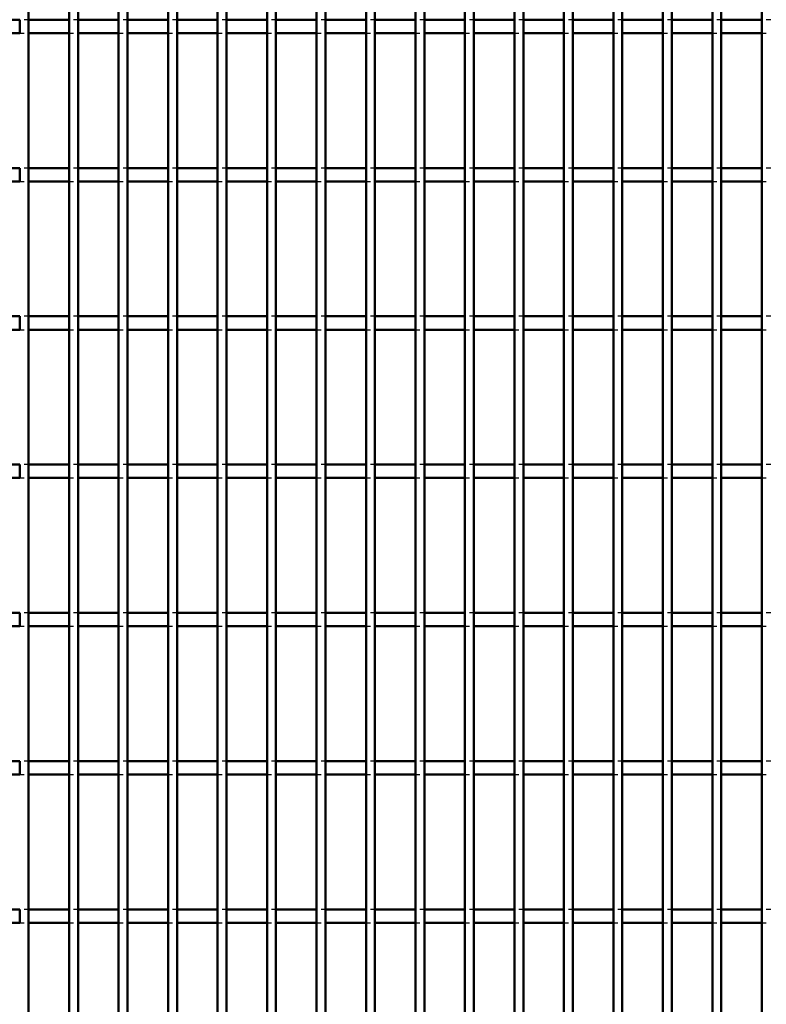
# Model space of a CAD drawing. Header units: millimetres. Extents: x -846 to 505, y -500 to 878.
# Tile 23 of 29: x 166 to 333, y -53 to 168. Entities that reach past the tile are written whole.
import ezdxf

# ---------------------------------------------------------------- set-up
doc = ezdxf.new("R2010")
doc.units = ezdxf.units.MM
doc.linetypes.add('Dashed', pattern=[2, 1, -1])
doc.layers.add('AM_0', color=7, linetype='Continuous', lineweight=50)
doc.layers.add('AM_9', color=6, linetype='Dashed', lineweight=25)

# ---------------------------------------------------------------- blocks, each defined once
blk = doc.blocks.new('62_nym8mi3mmo1drj6tdvbi8w33m________0_in_LPPX423303311311100010003500_4')
at = {"layer": 'AM_0'}
blk.add_line((167.65, -497), (167.65, 497), dxfattribs=at)
blk = doc.blocks.new('63_yviogugs6ndbd2lwxb0xgno6w________0_in_LPPX423303311311100010003500_4')
at = {"layer": 'AM_0'}
for p, q in [((176.76, -497), (176.76, 497)), ((178.76, -497), (178.76, 497))]:
    blk.add_line(p, q, dxfattribs=at)
blk = doc.blocks.new('64_fd6xqki3nk6rlnnv5jvbznzdd________0_in_LPPX423303311311100010003500_4')
at = {"layer": 'AM_0'}
for p, q in [((187.87, -497), (187.87, 497)), ((189.87, -497), (189.87, 497))]:
    blk.add_line(p, q, dxfattribs=at)
blk = doc.blocks.new('65_2kjh9ix0irukohw3h9cy1xulj________0_in_LPPX423303311311100010003500_4')
at = {"layer": 'AM_0'}
for p, q in [((198.98, -497), (198.98, 497)), ((200.98, -497), (200.98, 497))]:
    blk.add_line(p, q, dxfattribs=at)
blk = doc.blocks.new('66_g9qc1ktprsdj8lcznkxezbtkj________0_in_LPPX423303311311100010003500_4')
at = {"layer": 'AM_0'}
for p, q in [((210.09, -497), (210.09, 497)), ((212.09, -497), (212.09, 497))]:
    blk.add_line(p, q, dxfattribs=at)
blk = doc.blocks.new('67_7om8xd05dwvo53f9iadtsatep________0_in_LPPX423303311311100010003500_4')
at = {"layer": 'AM_0'}
for p, q in [((221.2, -497), (221.2, 497)), ((223.2, -497), (223.2, 497))]:
    blk.add_line(p, q, dxfattribs=at)
blk = doc.blocks.new('68_ce6cvhm0jt9vmh41wudwmiqkm________0_in_LPPX423303311311100010003500_4')
at = {"layer": 'AM_0'}
for p, q in [((232.31, -497), (232.31, 497)), ((234.31, -497), (234.31, 497))]:
    blk.add_line(p, q, dxfattribs=at)
blk = doc.blocks.new('69_mbv9danzs2368acojjoqsi9vr________0_in_LPPX423303311311100010003500_4')
at = {"layer": 'AM_0'}
for p, q in [((243.42, -497), (243.42, 497)), ((245.42, -497), (245.42, 497))]:
    blk.add_line(p, q, dxfattribs=at)
blk = doc.blocks.new('70_1vgpkhqnzrhmus9kvci1unulw________0_in_LPPX423303311311100010003500_4')
at = {"layer": 'AM_0'}
for p, q in [((254.53, -497), (254.53, 497)), ((256.53, -497), (256.53, 497))]:
    blk.add_line(p, q, dxfattribs=at)
blk = doc.blocks.new('71_qjj1je1nj7lxtlvo91mybywmf________0_in_LPPX423303311311100010003500_4')
at = {"layer": 'AM_0'}
for p, q in [((265.64, -497), (265.64, 497)), ((267.64, -497), (267.64, 497))]:
    blk.add_line(p, q, dxfattribs=at)
blk = doc.blocks.new('72_pe5efajxrdvuzspjl0ik6gbwc________0_in_LPPX423303311311100010003500_4')
at = {"layer": 'AM_0'}
for p, q in [((276.75, -497), (276.75, 497)), ((278.75, -497), (278.75, 497))]:
    blk.add_line(p, q, dxfattribs=at)
blk = doc.blocks.new('73_fgge2jr8u7uhfbrfm0prgww6r________0_in_LPPX423303311311100010003500_4')
at = {"layer": 'AM_0'}
for p, q in [((287.86, -497), (287.86, 497)), ((289.86, -497), (289.86, 497))]:
    blk.add_line(p, q, dxfattribs=at)
blk = doc.blocks.new('74_xymeirt2rwf05h1r7t3v9t5vn________0_in_LPPX423303311311100010003500_4')
at = {"layer": 'AM_0'}
for p, q in [((298.97, -497), (298.97, 497)), ((300.97, -497), (300.97, 497))]:
    blk.add_line(p, q, dxfattribs=at)
blk = doc.blocks.new('75_3nc3fe9008f29zb2yl61xctuq________0_in_LPPX423303311311100010003500_4')
at = {"layer": 'AM_0'}
for p, q in [((310.08, -497), (310.08, 497)), ((312.08, -497), (312.08, 497))]:
    blk.add_line(p, q, dxfattribs=at)
blk = doc.blocks.new('76_qebaiaardfvmxc2iouekaw8ju________0_in_LPPX423303311311100010003500_4')
at = {"layer": 'AM_0'}
for p, q in [((321.19, -497), (321.19, 497)), ((323.19, -497), (323.19, 497))]:
    blk.add_line(p, q, dxfattribs=at)
blk = doc.blocks.new('77_7lk0s4hzicbfs5tjcxpbomjus________0_in_LPPX423303311311100010003500_4')
at = {"layer": 'AM_0'}
blk.add_line((332.3, -497), (332.3, 497), dxfattribs=at)
blk = doc.blocks.new('106_ry0zfi9gbznv5c72yw7w0u8og________0_in_LPPX423303311311100010003500_4')
at = {"layer": 'AM_0'}
for p, q in [((165.65, -31.83), (156.54, -31.83)), ((165.65, -31.83), (165.65, -34.83)), ((176.76, -31.83), (167.65, -31.83)), ((167.65, -34.83), (167.65, -31.83)), ((176.76, -31.83), (176.76, -34.83)), ((187.87, -31.83), (178.76, -31.83)), ((178.76, -34.83), (178.76, -31.83)), ((187.87, -31.83), (187.87, -34.83)), ((198.98, -31.83), (189.87, -31.83)), ((189.87, -34.83), (189.87, -31.83)), ((198.98, -31.83), (198.98, -34.83)), ((210.09, -31.83), (200.98, -31.83)), ((200.98, -34.83), (200.98, -31.83)), ((210.09, -31.83), (210.09, -34.83)), ((212.09, -34.83), (212.09, -31.83)), ((221.2, -31.83), (212.09, -31.83)), ((221.2, -31.83), (221.2, -34.83)), ((223.2, -34.83), (223.2, -31.83)), ((232.31, -31.83), (223.2, -31.83)), ((232.31, -31.83), (232.31, -34.83)), ((243.42, -31.83), (234.31, -31.83)), ((234.31, -34.83), (234.31, -31.83)), ((243.42, -31.83), (243.42, -34.83)), ((245.42, -34.83), (245.42, -31.83)), ((254.53, -31.83), (245.42, -31.83)), ((254.53, -31.83), (254.53, -34.83)), ((265.64, -31.83), (256.53, -31.83)), ((256.53, -34.83), (256.53, -31.83)), ((265.64, -31.83), (265.64, -34.83)), ((267.64, -34.83), (267.64, -31.83)), ((276.75, -31.83), (267.64, -31.83)), ((276.75, -31.83), (276.75, -34.83)), ((278.75, -34.83), (278.75, -31.83)), ((287.86, -31.83), (278.75, -31.83)), ((287.86, -31.83), (287.86, -34.83)), ((289.86, -34.83), (289.86, -31.83)), ((298.97, -31.83), (289.86, -31.83)), ((298.97, -31.83), (298.97, -34.83)), ((300.97, -34.83), (300.97, -31.83)), ((310.08, -31.83), (300.97, -31.83)), ((310.08, -31.83), (310.08, -34.83)), ((312.08, -34.83), (312.08, -31.83)), ((321.19, -31.83), (312.08, -31.83)), ((321.19, -31.83), (321.19, -34.83)), ((332.3, -31.83), (323.19, -31.83)), ((323.19, -34.83), (323.19, -31.83)), ((332.3, -31.83), (332.3, -34.83)), ((165.65, -34.83), (156.54, -34.83)), ((176.76, -34.83), (167.65, -34.83)), ((187.87, -34.83), (178.76, -34.83)), ((198.98, -34.83), (189.87, -34.83)), ((210.09, -34.83), (200.98, -34.83)), ((221.2, -34.83), (212.09, -34.83)), ((232.31, -34.83), (223.2, -34.83)), ((243.42, -34.83), (234.31, -34.83)), ((254.53, -34.83), (245.42, -34.83)), ((265.64, -34.83), (256.53, -34.83)), ((276.75, -34.83), (267.64, -34.83)), ((287.86, -34.83), (278.75, -34.83)), ((298.97, -34.83), (289.86, -34.83)), ((310.08, -34.83), (300.97, -34.83)), ((321.19, -34.83), (312.08, -34.83)), ((332.3, -34.83), (323.19, -34.83))]:
    blk.add_line(p, q, dxfattribs=at)
at = {"layer": 'AM_9'}
for p, q in [((167.65, -31.83), (165.65, -31.83)), ((178.76, -31.83), (176.76, -31.83)), ((189.87, -31.83), (187.87, -31.83)), ((200.98, -31.83), (198.98, -31.83)), ((212.09, -31.83), (210.09, -31.83)), ((223.2, -31.83), (221.2, -31.83)), ((234.31, -31.83), (232.31, -31.83)), ((245.42, -31.83), (243.42, -31.83)), ((256.53, -31.83), (254.53, -31.83)), ((267.64, -31.83), (265.64, -31.83)), ((278.75, -31.83), (276.75, -31.83)), ((289.86, -31.83), (287.86, -31.83)), ((300.97, -31.83), (298.97, -31.83)), ((312.08, -31.83), (310.08, -31.83)), ((323.19, -31.83), (321.19, -31.83)), ((334.3, -31.83), (332.3, -31.83)), ((165.65, -34.83), (167.65, -34.83)), ((176.76, -34.83), (178.76, -34.83)), ((187.87, -34.83), (189.87, -34.83)), ((198.98, -34.83), (200.98, -34.83)), ((210.09, -34.83), (212.09, -34.83)), ((221.2, -34.83), (223.2, -34.83)), ((232.31, -34.83), (234.31, -34.83)), ((243.42, -34.83), (245.42, -34.83)), ((254.53, -34.83), (256.53, -34.83)), ((265.64, -34.83), (267.64, -34.83)), ((276.75, -34.83), (278.75, -34.83)), ((287.86, -34.83), (289.86, -34.83)), ((298.97, -34.83), (300.97, -34.83)), ((310.08, -34.83), (312.08, -34.83)), ((321.19, -34.83), (323.19, -34.83)), ((332.3, -34.83), (334.3, -34.83))]:
    blk.add_line(p, q, dxfattribs=at)
blk = doc.blocks.new('107_gww60h7mkyvij4qjqd618stpi________0_in_LPPX423303311311100010003500_4')
at = {"layer": 'AM_0'}
for p, q in [((165.65, 1.5), (156.54, 1.5)), ((165.65, 1.5), (165.65, -1.5)), ((176.76, 1.5), (167.65, 1.5)), ((167.65, -1.5), (167.65, 1.5)), ((176.76, 1.5), (176.76, -1.5)), ((187.87, 1.5), (178.76, 1.5)), ((178.76, -1.5), (178.76, 1.5)), ((187.87, 1.5), (187.87, -1.5)), ((198.98, 1.5), (189.87, 1.5)), ((189.87, -1.5), (189.87, 1.5)), ((198.98, 1.5), (198.98, -1.5)), ((210.09, 1.5), (200.98, 1.5)), ((200.98, -1.5), (200.98, 1.5)), ((210.09, 1.5), (210.09, -1.5)), ((212.09, -1.5), (212.09, 1.5)), ((221.2, 1.5), (212.09, 1.5)), ((221.2, 1.5), (221.2, -1.5)), ((223.2, -1.5), (223.2, 1.5)), ((232.31, 1.5), (223.2, 1.5)), ((232.31, 1.5), (232.31, -1.5)), ((243.42, 1.5), (234.31, 1.5)), ((234.31, -1.5), (234.31, 1.5)), ((243.42, 1.5), (243.42, -1.5)), ((245.42, -1.5), (245.42, 1.5)), ((254.53, 1.5), (245.42, 1.5)), ((254.53, 1.5), (254.53, -1.5)), ((265.64, 1.5), (256.53, 1.5)), ((256.53, -1.5), (256.53, 1.5)), ((265.64, 1.5), (265.64, -1.5)), ((267.64, -1.5), (267.64, 1.5)), ((276.75, 1.5), (267.64, 1.5)), ((276.75, 1.5), (276.75, -1.5)), ((278.75, -1.5), (278.75, 1.5)), ((287.86, 1.5), (278.75, 1.5)), ((287.86, 1.5), (287.86, -1.5)), ((289.86, -1.5), (289.86, 1.5)), ((298.97, 1.5), (289.86, 1.5)), ((298.97, 1.5), (298.97, -1.5)), ((300.97, -1.5), (300.97, 1.5)), ((310.08, 1.5), (300.97, 1.5)), ((310.08, 1.5), (310.08, -1.5)), ((312.08, -1.5), (312.08, 1.5)), ((321.19, 1.5), (312.08, 1.5)), ((321.19, 1.5), (321.19, -1.5)), ((332.3, 1.5), (323.19, 1.5)), ((323.19, -1.5), (323.19, 1.5)), ((332.3, 1.5), (332.3, -1.5)), ((165.65, -1.5), (156.54, -1.5)), ((176.76, -1.5), (167.65, -1.5)), ((187.87, -1.5), (178.76, -1.5)), ((198.98, -1.5), (189.87, -1.5)), ((210.09, -1.5), (200.98, -1.5)), ((221.2, -1.5), (212.09, -1.5)), ((232.31, -1.5), (223.2, -1.5)), ((243.42, -1.5), (234.31, -1.5)), ((254.53, -1.5), (245.42, -1.5)), ((265.64, -1.5), (256.53, -1.5)), ((276.75, -1.5), (267.64, -1.5)), ((287.86, -1.5), (278.75, -1.5)), ((298.97, -1.5), (289.86, -1.5)), ((310.08, -1.5), (300.97, -1.5)), ((321.19, -1.5), (312.08, -1.5)), ((332.3, -1.5), (323.19, -1.5))]:
    blk.add_line(p, q, dxfattribs=at)
at = {"layer": 'AM_9'}
for p, q in [((167.65, 1.5), (165.65, 1.5)), ((178.76, 1.5), (176.76, 1.5)), ((189.87, 1.5), (187.87, 1.5)), ((200.98, 1.5), (198.98, 1.5)), ((212.09, 1.5), (210.09, 1.5)), ((223.2, 1.5), (221.2, 1.5)), ((234.31, 1.5), (232.31, 1.5)), ((245.42, 1.5), (243.42, 1.5)), ((256.53, 1.5), (254.53, 1.5)), ((267.64, 1.5), (265.64, 1.5)), ((278.75, 1.5), (276.75, 1.5)), ((289.86, 1.5), (287.86, 1.5)), ((300.97, 1.5), (298.97, 1.5)), ((312.08, 1.5), (310.08, 1.5)), ((323.19, 1.5), (321.19, 1.5)), ((334.3, 1.5), (332.3, 1.5)), ((165.65, -1.5), (167.65, -1.5)), ((176.76, -1.5), (178.76, -1.5)), ((187.87, -1.5), (189.87, -1.5)), ((198.98, -1.5), (200.98, -1.5)), ((210.09, -1.5), (212.09, -1.5)), ((221.2, -1.5), (223.2, -1.5)), ((232.31, -1.5), (234.31, -1.5)), ((243.42, -1.5), (245.42, -1.5)), ((254.53, -1.5), (256.53, -1.5)), ((265.64, -1.5), (267.64, -1.5)), ((276.75, -1.5), (278.75, -1.5)), ((287.86, -1.5), (289.86, -1.5)), ((298.97, -1.5), (300.97, -1.5)), ((310.08, -1.5), (312.08, -1.5)), ((321.19, -1.5), (323.19, -1.5)), ((332.3, -1.5), (334.3, -1.5))]:
    blk.add_line(p, q, dxfattribs=at)
blk = doc.blocks.new('108_t0wmblrmnwehhho750xp82vzf________0_in_LPPX423303311311100010003500_4')
at = {"layer": 'AM_0'}
for p, q in [((165.65, 34.83), (156.54, 34.83)), ((165.65, 34.83), (165.65, 31.83)), ((176.76, 34.83), (167.65, 34.83)), ((167.65, 31.83), (167.65, 34.83)), ((176.76, 34.83), (176.76, 31.83)), ((187.87, 34.83), (178.76, 34.83)), ((178.76, 31.83), (178.76, 34.83)), ((187.87, 34.83), (187.87, 31.83)), ((198.98, 34.83), (189.87, 34.83)), ((189.87, 31.83), (189.87, 34.83)), ((198.98, 34.83), (198.98, 31.83)), ((210.09, 34.83), (200.98, 34.83)), ((200.98, 31.83), (200.98, 34.83)), ((210.09, 34.83), (210.09, 31.83)), ((212.09, 31.83), (212.09, 34.83)), ((221.2, 34.83), (212.09, 34.83)), ((221.2, 34.83), (221.2, 31.83)), ((223.2, 31.83), (223.2, 34.83)), ((232.31, 34.83), (223.2, 34.83)), ((232.31, 34.83), (232.31, 31.83)), ((243.42, 34.83), (234.31, 34.83)), ((234.31, 31.83), (234.31, 34.83)), ((243.42, 34.83), (243.42, 31.83)), ((245.42, 31.83), (245.42, 34.83)), ((254.53, 34.83), (245.42, 34.83)), ((254.53, 34.83), (254.53, 31.83)), ((265.64, 34.83), (256.53, 34.83)), ((256.53, 31.83), (256.53, 34.83)), ((265.64, 34.83), (265.64, 31.83)), ((267.64, 31.83), (267.64, 34.83)), ((276.75, 34.83), (267.64, 34.83)), ((276.75, 34.83), (276.75, 31.83)), ((278.75, 31.83), (278.75, 34.83)), ((287.86, 34.83), (278.75, 34.83)), ((287.86, 34.83), (287.86, 31.83)), ((289.86, 31.83), (289.86, 34.83)), ((298.97, 34.83), (289.86, 34.83)), ((298.97, 34.83), (298.97, 31.83)), ((300.97, 31.83), (300.97, 34.83)), ((310.08, 34.83), (300.97, 34.83)), ((310.08, 34.83), (310.08, 31.83)), ((312.08, 31.83), (312.08, 34.83)), ((321.19, 34.83), (312.08, 34.83)), ((321.19, 34.83), (321.19, 31.83)), ((332.3, 34.83), (323.19, 34.83)), ((323.19, 31.83), (323.19, 34.83)), ((332.3, 34.83), (332.3, 31.83)), ((165.65, 31.83), (156.54, 31.83)), ((176.76, 31.83), (167.65, 31.83)), ((187.87, 31.83), (178.76, 31.83)), ((198.98, 31.83), (189.87, 31.83)), ((210.09, 31.83), (200.98, 31.83)), ((221.2, 31.83), (212.09, 31.83)), ((232.31, 31.83), (223.2, 31.83)), ((243.42, 31.83), (234.31, 31.83)), ((254.53, 31.83), (245.42, 31.83)), ((265.64, 31.83), (256.53, 31.83)), ((276.75, 31.83), (267.64, 31.83)), ((287.86, 31.83), (278.75, 31.83)), ((298.97, 31.83), (289.86, 31.83)), ((310.08, 31.83), (300.97, 31.83)), ((321.19, 31.83), (312.08, 31.83)), ((332.3, 31.83), (323.19, 31.83))]:
    blk.add_line(p, q, dxfattribs=at)
at = {"layer": 'AM_9'}
for p, q in [((167.65, 34.83), (165.65, 34.83)), ((178.76, 34.83), (176.76, 34.83)), ((189.87, 34.83), (187.87, 34.83)), ((200.98, 34.83), (198.98, 34.83)), ((212.09, 34.83), (210.09, 34.83)), ((223.2, 34.83), (221.2, 34.83)), ((234.31, 34.83), (232.31, 34.83)), ((245.42, 34.83), (243.42, 34.83)), ((256.53, 34.83), (254.53, 34.83)), ((267.64, 34.83), (265.64, 34.83)), ((278.75, 34.83), (276.75, 34.83)), ((289.86, 34.83), (287.86, 34.83)), ((300.97, 34.83), (298.97, 34.83)), ((312.08, 34.83), (310.08, 34.83)), ((323.19, 34.83), (321.19, 34.83)), ((334.3, 34.83), (332.3, 34.83)), ((165.65, 31.83), (167.65, 31.83)), ((176.76, 31.83), (178.76, 31.83)), ((187.87, 31.83), (189.87, 31.83)), ((198.98, 31.83), (200.98, 31.83)), ((210.09, 31.83), (212.09, 31.83)), ((221.2, 31.83), (223.2, 31.83)), ((232.31, 31.83), (234.31, 31.83)), ((243.42, 31.83), (245.42, 31.83)), ((254.53, 31.83), (256.53, 31.83)), ((265.64, 31.83), (267.64, 31.83)), ((276.75, 31.83), (278.75, 31.83)), ((287.86, 31.83), (289.86, 31.83)), ((298.97, 31.83), (300.97, 31.83)), ((310.08, 31.83), (312.08, 31.83)), ((321.19, 31.83), (323.19, 31.83)), ((332.3, 31.83), (334.3, 31.83))]:
    blk.add_line(p, q, dxfattribs=at)
blk = doc.blocks.new('109_1tknpkw64xl49txazqv3x5gec________0_in_LPPX423303311311100010003500_4')
at = {"layer": 'AM_0'}
for p, q in [((165.65, 68.16), (156.54, 68.16)), ((165.65, 68.16), (165.65, 65.16)), ((176.76, 68.16), (167.65, 68.16)), ((167.65, 65.16), (167.65, 68.16)), ((176.76, 68.16), (176.76, 65.16)), ((187.87, 68.16), (178.76, 68.16)), ((178.76, 65.16), (178.76, 68.16)), ((187.87, 68.16), (187.87, 65.16)), ((198.98, 68.16), (189.87, 68.16)), ((189.87, 65.16), (189.87, 68.16)), ((198.98, 68.16), (198.98, 65.16)), ((210.09, 68.16), (200.98, 68.16)), ((200.98, 65.16), (200.98, 68.16)), ((210.09, 68.16), (210.09, 65.16)), ((212.09, 65.16), (212.09, 68.16)), ((221.2, 68.16), (212.09, 68.16)), ((221.2, 68.16), (221.2, 65.16)), ((223.2, 65.16), (223.2, 68.16)), ((232.31, 68.16), (223.2, 68.16)), ((232.31, 68.16), (232.31, 65.16)), ((243.42, 68.16), (234.31, 68.16)), ((234.31, 65.16), (234.31, 68.16)), ((243.42, 68.16), (243.42, 65.16)), ((245.42, 65.16), (245.42, 68.16)), ((254.53, 68.16), (245.42, 68.16)), ((254.53, 68.16), (254.53, 65.16)), ((265.64, 68.16), (256.53, 68.16)), ((256.53, 65.16), (256.53, 68.16)), ((265.64, 68.16), (265.64, 65.16)), ((267.64, 65.16), (267.64, 68.16)), ((276.75, 68.16), (267.64, 68.16)), ((276.75, 68.16), (276.75, 65.16)), ((278.75, 65.16), (278.75, 68.16)), ((287.86, 68.16), (278.75, 68.16)), ((287.86, 68.16), (287.86, 65.16)), ((289.86, 65.16), (289.86, 68.16)), ((298.97, 68.16), (289.86, 68.16)), ((298.97, 68.16), (298.97, 65.16)), ((300.97, 65.16), (300.97, 68.16)), ((310.08, 68.16), (300.97, 68.16)), ((310.08, 68.16), (310.08, 65.16)), ((312.08, 65.16), (312.08, 68.16)), ((321.19, 68.16), (312.08, 68.16)), ((321.19, 68.16), (321.19, 65.16)), ((332.3, 68.16), (323.19, 68.16)), ((323.19, 65.16), (323.19, 68.16)), ((332.3, 68.16), (332.3, 65.16)), ((165.65, 65.16), (156.54, 65.16)), ((176.76, 65.16), (167.65, 65.16)), ((187.87, 65.16), (178.76, 65.16)), ((198.98, 65.16), (189.87, 65.16)), ((210.09, 65.16), (200.98, 65.16)), ((221.2, 65.16), (212.09, 65.16)), ((232.31, 65.16), (223.2, 65.16)), ((243.42, 65.16), (234.31, 65.16)), ((254.53, 65.16), (245.42, 65.16)), ((265.64, 65.16), (256.53, 65.16)), ((276.75, 65.16), (267.64, 65.16)), ((287.86, 65.16), (278.75, 65.16)), ((298.97, 65.16), (289.86, 65.16)), ((310.08, 65.16), (300.97, 65.16)), ((321.19, 65.16), (312.08, 65.16)), ((332.3, 65.16), (323.19, 65.16))]:
    blk.add_line(p, q, dxfattribs=at)
at = {"layer": 'AM_9'}
for p, q in [((167.65, 68.16), (165.65, 68.16)), ((178.76, 68.16), (176.76, 68.16)), ((189.87, 68.16), (187.87, 68.16)), ((200.98, 68.16), (198.98, 68.16)), ((212.09, 68.16), (210.09, 68.16)), ((223.2, 68.16), (221.2, 68.16)), ((234.31, 68.16), (232.31, 68.16)), ((245.42, 68.16), (243.42, 68.16)), ((256.53, 68.16), (254.53, 68.16)), ((267.64, 68.16), (265.64, 68.16)), ((278.75, 68.16), (276.75, 68.16)), ((289.86, 68.16), (287.86, 68.16)), ((300.97, 68.16), (298.97, 68.16)), ((312.08, 68.16), (310.08, 68.16)), ((323.19, 68.16), (321.19, 68.16)), ((334.3, 68.16), (332.3, 68.16)), ((165.65, 65.16), (167.65, 65.16)), ((176.76, 65.16), (178.76, 65.16)), ((187.87, 65.16), (189.87, 65.16)), ((198.98, 65.16), (200.98, 65.16)), ((210.09, 65.16), (212.09, 65.16)), ((221.2, 65.16), (223.2, 65.16)), ((232.31, 65.16), (234.31, 65.16)), ((243.42, 65.16), (245.42, 65.16)), ((254.53, 65.16), (256.53, 65.16)), ((265.64, 65.16), (267.64, 65.16)), ((276.75, 65.16), (278.75, 65.16)), ((287.86, 65.16), (289.86, 65.16)), ((298.97, 65.16), (300.97, 65.16)), ((310.08, 65.16), (312.08, 65.16)), ((321.19, 65.16), (323.19, 65.16)), ((332.3, 65.16), (334.3, 65.16))]:
    blk.add_line(p, q, dxfattribs=at)
blk = doc.blocks.new('110_qfeu3m9bxotyie04ck0kpm9ar________0_in_LPPX423303311311100010003500_4')
at = {"layer": 'AM_0'}
for p, q in [((165.65, 101.49), (156.54, 101.49)), ((165.65, 101.49), (165.65, 98.49)), ((176.76, 101.49), (167.65, 101.49)), ((167.65, 98.49), (167.65, 101.49)), ((176.76, 101.49), (176.76, 98.49)), ((187.87, 101.49), (178.76, 101.49)), ((178.76, 98.49), (178.76, 101.49)), ((187.87, 101.49), (187.87, 98.49)), ((198.98, 101.49), (189.87, 101.49)), ((189.87, 98.49), (189.87, 101.49)), ((198.98, 101.49), (198.98, 98.49)), ((210.09, 101.49), (200.98, 101.49)), ((200.98, 98.49), (200.98, 101.49)), ((210.09, 101.49), (210.09, 98.49)), ((212.09, 98.49), (212.09, 101.49)), ((221.2, 101.49), (212.09, 101.49)), ((221.2, 101.49), (221.2, 98.49)), ((223.2, 98.49), (223.2, 101.49)), ((232.31, 101.49), (223.2, 101.49)), ((232.31, 101.49), (232.31, 98.49)), ((243.42, 101.49), (234.31, 101.49)), ((234.31, 98.49), (234.31, 101.49)), ((243.42, 101.49), (243.42, 98.49)), ((245.42, 98.49), (245.42, 101.49)), ((254.53, 101.49), (245.42, 101.49)), ((254.53, 101.49), (254.53, 98.49)), ((265.64, 101.49), (256.53, 101.49)), ((256.53, 98.49), (256.53, 101.49)), ((265.64, 101.49), (265.64, 98.49)), ((267.64, 98.49), (267.64, 101.49)), ((276.75, 101.49), (267.64, 101.49)), ((276.75, 101.49), (276.75, 98.49)), ((278.75, 98.49), (278.75, 101.49)), ((287.86, 101.49), (278.75, 101.49)), ((287.86, 101.49), (287.86, 98.49)), ((289.86, 98.49), (289.86, 101.49)), ((298.97, 101.49), (289.86, 101.49)), ((298.97, 101.49), (298.97, 98.49)), ((300.97, 98.49), (300.97, 101.49)), ((310.08, 101.49), (300.97, 101.49)), ((310.08, 101.49), (310.08, 98.49)), ((312.08, 98.49), (312.08, 101.49)), ((321.19, 101.49), (312.08, 101.49)), ((321.19, 101.49), (321.19, 98.49)), ((332.3, 101.49), (323.19, 101.49)), ((323.19, 98.49), (323.19, 101.49)), ((332.3, 101.49), (332.3, 98.49)), ((165.65, 98.49), (156.54, 98.49)), ((176.76, 98.49), (167.65, 98.49)), ((187.87, 98.49), (178.76, 98.49)), ((198.98, 98.49), (189.87, 98.49)), ((210.09, 98.49), (200.98, 98.49)), ((221.2, 98.49), (212.09, 98.49)), ((232.31, 98.49), (223.2, 98.49)), ((243.42, 98.49), (234.31, 98.49)), ((254.53, 98.49), (245.42, 98.49)), ((265.64, 98.49), (256.53, 98.49)), ((276.75, 98.49), (267.64, 98.49)), ((287.86, 98.49), (278.75, 98.49)), ((298.97, 98.49), (289.86, 98.49)), ((310.08, 98.49), (300.97, 98.49)), ((321.19, 98.49), (312.08, 98.49)), ((332.3, 98.49), (323.19, 98.49))]:
    blk.add_line(p, q, dxfattribs=at)
at = {"layer": 'AM_9'}
for p, q in [((167.65, 101.49), (165.65, 101.49)), ((178.76, 101.49), (176.76, 101.49)), ((189.87, 101.49), (187.87, 101.49)), ((200.98, 101.49), (198.98, 101.49)), ((212.09, 101.49), (210.09, 101.49)), ((223.2, 101.49), (221.2, 101.49)), ((234.31, 101.49), (232.31, 101.49)), ((245.42, 101.49), (243.42, 101.49)), ((256.53, 101.49), (254.53, 101.49)), ((267.64, 101.49), (265.64, 101.49)), ((278.75, 101.49), (276.75, 101.49)), ((289.86, 101.49), (287.86, 101.49)), ((300.97, 101.49), (298.97, 101.49)), ((312.08, 101.49), (310.08, 101.49)), ((323.19, 101.49), (321.19, 101.49)), ((334.3, 101.49), (332.3, 101.49)), ((165.65, 98.49), (167.65, 98.49)), ((176.76, 98.49), (178.76, 98.49)), ((187.87, 98.49), (189.87, 98.49)), ((198.98, 98.49), (200.98, 98.49)), ((210.09, 98.49), (212.09, 98.49)), ((221.2, 98.49), (223.2, 98.49)), ((232.31, 98.49), (234.31, 98.49)), ((243.42, 98.49), (245.42, 98.49)), ((254.53, 98.49), (256.53, 98.49)), ((265.64, 98.49), (267.64, 98.49)), ((276.75, 98.49), (278.75, 98.49)), ((287.86, 98.49), (289.86, 98.49)), ((298.97, 98.49), (300.97, 98.49)), ((310.08, 98.49), (312.08, 98.49)), ((321.19, 98.49), (323.19, 98.49)), ((332.3, 98.49), (334.3, 98.49))]:
    blk.add_line(p, q, dxfattribs=at)
blk = doc.blocks.new('111_rdkd8cgfprz1u6t3o45kd4spp________0_in_LPPX423303311311100010003500_4')
at = {"layer": 'AM_0'}
for p, q in [((165.65, 134.82), (156.54, 134.82)), ((165.65, 134.82), (165.65, 131.82)), ((176.76, 134.82), (167.65, 134.82)), ((167.65, 131.82), (167.65, 134.82)), ((176.76, 134.82), (176.76, 131.82)), ((187.87, 134.82), (178.76, 134.82)), ((178.76, 131.82), (178.76, 134.82)), ((187.87, 134.82), (187.87, 131.82)), ((198.98, 134.82), (189.87, 134.82)), ((189.87, 131.82), (189.87, 134.82)), ((198.98, 134.82), (198.98, 131.82)), ((210.09, 134.82), (200.98, 134.82)), ((200.98, 131.82), (200.98, 134.82)), ((210.09, 134.82), (210.09, 131.82)), ((212.09, 131.82), (212.09, 134.82)), ((221.2, 134.82), (212.09, 134.82)), ((221.2, 134.82), (221.2, 131.82)), ((223.2, 131.82), (223.2, 134.82)), ((232.31, 134.82), (223.2, 134.82)), ((232.31, 134.82), (232.31, 131.82)), ((243.42, 134.82), (234.31, 134.82)), ((234.31, 131.82), (234.31, 134.82)), ((243.42, 134.82), (243.42, 131.82)), ((245.42, 131.82), (245.42, 134.82)), ((254.53, 134.82), (245.42, 134.82)), ((254.53, 134.82), (254.53, 131.82)), ((265.64, 134.82), (256.53, 134.82)), ((256.53, 131.82), (256.53, 134.82)), ((265.64, 134.82), (265.64, 131.82)), ((267.64, 131.82), (267.64, 134.82)), ((276.75, 134.82), (267.64, 134.82)), ((276.75, 134.82), (276.75, 131.82)), ((278.75, 131.82), (278.75, 134.82)), ((287.86, 134.82), (278.75, 134.82)), ((287.86, 134.82), (287.86, 131.82)), ((289.86, 131.82), (289.86, 134.82)), ((298.97, 134.82), (289.86, 134.82)), ((298.97, 134.82), (298.97, 131.82)), ((300.97, 131.82), (300.97, 134.82)), ((310.08, 134.82), (300.97, 134.82)), ((310.08, 134.82), (310.08, 131.82)), ((312.08, 131.82), (312.08, 134.82)), ((321.19, 134.82), (312.08, 134.82)), ((321.19, 134.82), (321.19, 131.82)), ((332.3, 134.82), (323.19, 134.82)), ((323.19, 131.82), (323.19, 134.82)), ((332.3, 134.82), (332.3, 131.82)), ((165.65, 131.82), (156.54, 131.82)), ((176.76, 131.82), (167.65, 131.82)), ((187.87, 131.82), (178.76, 131.82)), ((198.98, 131.82), (189.87, 131.82)), ((210.09, 131.82), (200.98, 131.82)), ((221.2, 131.82), (212.09, 131.82)), ((232.31, 131.82), (223.2, 131.82)), ((243.42, 131.82), (234.31, 131.82)), ((254.53, 131.82), (245.42, 131.82)), ((265.64, 131.82), (256.53, 131.82)), ((276.75, 131.82), (267.64, 131.82)), ((287.86, 131.82), (278.75, 131.82)), ((298.97, 131.82), (289.86, 131.82)), ((310.08, 131.82), (300.97, 131.82)), ((321.19, 131.82), (312.08, 131.82)), ((332.3, 131.82), (323.19, 131.82))]:
    blk.add_line(p, q, dxfattribs=at)
at = {"layer": 'AM_9'}
for p, q in [((167.65, 134.82), (165.65, 134.82)), ((178.76, 134.82), (176.76, 134.82)), ((189.87, 134.82), (187.87, 134.82)), ((200.98, 134.82), (198.98, 134.82)), ((212.09, 134.82), (210.09, 134.82)), ((223.2, 134.82), (221.2, 134.82)), ((234.31, 134.82), (232.31, 134.82)), ((245.42, 134.82), (243.42, 134.82)), ((256.53, 134.82), (254.53, 134.82)), ((267.64, 134.82), (265.64, 134.82)), ((278.75, 134.82), (276.75, 134.82)), ((289.86, 134.82), (287.86, 134.82)), ((300.97, 134.82), (298.97, 134.82)), ((312.08, 134.82), (310.08, 134.82)), ((323.19, 134.82), (321.19, 134.82)), ((334.3, 134.82), (332.3, 134.82)), ((165.65, 131.82), (167.65, 131.82)), ((176.76, 131.82), (178.76, 131.82)), ((187.87, 131.82), (189.87, 131.82)), ((198.98, 131.82), (200.98, 131.82)), ((210.09, 131.82), (212.09, 131.82)), ((221.2, 131.82), (223.2, 131.82)), ((232.31, 131.82), (234.31, 131.82)), ((243.42, 131.82), (245.42, 131.82)), ((254.53, 131.82), (256.53, 131.82)), ((265.64, 131.82), (267.64, 131.82)), ((276.75, 131.82), (278.75, 131.82)), ((287.86, 131.82), (289.86, 131.82)), ((298.97, 131.82), (300.97, 131.82)), ((310.08, 131.82), (312.08, 131.82)), ((321.19, 131.82), (323.19, 131.82)), ((332.3, 131.82), (334.3, 131.82))]:
    blk.add_line(p, q, dxfattribs=at)
blk = doc.blocks.new('112_xcwzxzj7wooqxmb3ynpk14btb________0_in_LPPX423303311311100010003500_4')
at = {"layer": 'AM_0'}
for p, q in [((165.65, 168.15), (156.54, 168.15)), ((165.65, 168.15), (165.65, 165.15)), ((176.76, 168.15), (167.65, 168.15)), ((167.65, 165.15), (167.65, 168.15)), ((176.76, 168.15), (176.76, 165.15)), ((187.87, 168.15), (178.76, 168.15)), ((178.76, 165.15), (178.76, 168.15)), ((187.87, 168.15), (187.87, 165.15)), ((198.98, 168.15), (189.87, 168.15)), ((189.87, 165.15), (189.87, 168.15)), ((198.98, 168.15), (198.98, 165.15)), ((210.09, 168.15), (200.98, 168.15)), ((200.98, 165.15), (200.98, 168.15)), ((210.09, 168.15), (210.09, 165.15)), ((212.09, 165.15), (212.09, 168.15)), ((221.2, 168.15), (212.09, 168.15)), ((221.2, 168.15), (221.2, 165.15)), ((223.2, 165.15), (223.2, 168.15)), ((232.31, 168.15), (223.2, 168.15)), ((232.31, 168.15), (232.31, 165.15)), ((243.42, 168.15), (234.31, 168.15)), ((234.31, 165.15), (234.31, 168.15)), ((243.42, 168.15), (243.42, 165.15)), ((245.42, 165.15), (245.42, 168.15)), ((254.53, 168.15), (245.42, 168.15)), ((254.53, 168.15), (254.53, 165.15)), ((265.64, 168.15), (256.53, 168.15)), ((256.53, 165.15), (256.53, 168.15)), ((265.64, 168.15), (265.64, 165.15)), ((267.64, 165.15), (267.64, 168.15)), ((276.75, 168.15), (267.64, 168.15)), ((276.75, 168.15), (276.75, 165.15)), ((278.75, 165.15), (278.75, 168.15)), ((287.86, 168.15), (278.75, 168.15)), ((287.86, 168.15), (287.86, 165.15)), ((289.86, 165.15), (289.86, 168.15)), ((298.97, 168.15), (289.86, 168.15)), ((298.97, 168.15), (298.97, 165.15)), ((300.97, 165.15), (300.97, 168.15)), ((310.08, 168.15), (300.97, 168.15)), ((310.08, 168.15), (310.08, 165.15)), ((312.08, 165.15), (312.08, 168.15)), ((321.19, 168.15), (312.08, 168.15)), ((321.19, 168.15), (321.19, 165.15)), ((332.3, 168.15), (323.19, 168.15)), ((323.19, 165.15), (323.19, 168.15)), ((332.3, 168.15), (332.3, 165.15)), ((165.65, 165.15), (156.54, 165.15)), ((176.76, 165.15), (167.65, 165.15)), ((187.87, 165.15), (178.76, 165.15)), ((198.98, 165.15), (189.87, 165.15)), ((210.09, 165.15), (200.98, 165.15)), ((221.2, 165.15), (212.09, 165.15)), ((232.31, 165.15), (223.2, 165.15)), ((243.42, 165.15), (234.31, 165.15)), ((254.53, 165.15), (245.42, 165.15)), ((265.64, 165.15), (256.53, 165.15)), ((276.75, 165.15), (267.64, 165.15)), ((287.86, 165.15), (278.75, 165.15)), ((298.97, 165.15), (289.86, 165.15)), ((310.08, 165.15), (300.97, 165.15)), ((321.19, 165.15), (312.08, 165.15)), ((332.3, 165.15), (323.19, 165.15))]:
    blk.add_line(p, q, dxfattribs=at)
at = {"layer": 'AM_9'}
for p, q in [((167.65, 168.15), (165.65, 168.15)), ((178.76, 168.15), (176.76, 168.15)), ((189.87, 168.15), (187.87, 168.15)), ((200.98, 168.15), (198.98, 168.15)), ((212.09, 168.15), (210.09, 168.15)), ((223.2, 168.15), (221.2, 168.15)), ((234.31, 168.15), (232.31, 168.15)), ((245.42, 168.15), (243.42, 168.15)), ((256.53, 168.15), (254.53, 168.15)), ((267.64, 168.15), (265.64, 168.15)), ((278.75, 168.15), (276.75, 168.15)), ((289.86, 168.15), (287.86, 168.15)), ((300.97, 168.15), (298.97, 168.15)), ((312.08, 168.15), (310.08, 168.15)), ((323.19, 168.15), (321.19, 168.15)), ((334.3, 168.15), (332.3, 168.15)), ((165.65, 165.15), (167.65, 165.15)), ((176.76, 165.15), (178.76, 165.15)), ((187.87, 165.15), (189.87, 165.15)), ((198.98, 165.15), (200.98, 165.15)), ((210.09, 165.15), (212.09, 165.15)), ((221.2, 165.15), (223.2, 165.15)), ((232.31, 165.15), (234.31, 165.15)), ((243.42, 165.15), (245.42, 165.15)), ((254.53, 165.15), (256.53, 165.15)), ((265.64, 165.15), (267.64, 165.15)), ((276.75, 165.15), (278.75, 165.15)), ((287.86, 165.15), (289.86, 165.15)), ((298.97, 165.15), (300.97, 165.15)), ((310.08, 165.15), (312.08, 165.15)), ((321.19, 165.15), (323.19, 165.15)), ((332.3, 165.15), (334.3, 165.15))]:
    blk.add_line(p, q, dxfattribs=at)

msp = doc.modelspace()

# ---------------------------------------------------------------- block references
for name in ['62_nym8mi3mmo1drj6tdvbi8w33m________0_in_LPPX423303311311100010003500_4', '63_yviogugs6ndbd2lwxb0xgno6w________0_in_LPPX423303311311100010003500_4', '64_fd6xqki3nk6rlnnv5jvbznzdd________0_in_LPPX423303311311100010003500_4', '65_2kjh9ix0irukohw3h9cy1xulj________0_in_LPPX423303311311100010003500_4', '66_g9qc1ktprsdj8lcznkxezbtkj________0_in_LPPX423303311311100010003500_4', '67_7om8xd05dwvo53f9iadtsatep________0_in_LPPX423303311311100010003500_4', '68_ce6cvhm0jt9vmh41wudwmiqkm________0_in_LPPX423303311311100010003500_4', '69_mbv9danzs2368acojjoqsi9vr________0_in_LPPX423303311311100010003500_4', '70_1vgpkhqnzrhmus9kvci1unulw________0_in_LPPX423303311311100010003500_4', '71_qjj1je1nj7lxtlvo91mybywmf________0_in_LPPX423303311311100010003500_4', '72_pe5efajxrdvuzspjl0ik6gbwc________0_in_LPPX423303311311100010003500_4', '73_fgge2jr8u7uhfbrfm0prgww6r________0_in_LPPX423303311311100010003500_4', '74_xymeirt2rwf05h1r7t3v9t5vn________0_in_LPPX423303311311100010003500_4', '75_3nc3fe9008f29zb2yl61xctuq________0_in_LPPX423303311311100010003500_4', '76_qebaiaardfvmxc2iouekaw8ju________0_in_LPPX423303311311100010003500_4', '77_7lk0s4hzicbfs5tjcxpbomjus________0_in_LPPX423303311311100010003500_4', '112_xcwzxzj7wooqxmb3ynpk14btb________0_in_LPPX423303311311100010003500_4', '111_rdkd8cgfprz1u6t3o45kd4spp________0_in_LPPX423303311311100010003500_4', '110_qfeu3m9bxotyie04ck0kpm9ar________0_in_LPPX423303311311100010003500_4', '109_1tknpkw64xl49txazqv3x5gec________0_in_LPPX423303311311100010003500_4', '108_t0wmblrmnwehhho750xp82vzf________0_in_LPPX423303311311100010003500_4', '107_gww60h7mkyvij4qjqd618stpi________0_in_LPPX423303311311100010003500_4', '106_ry0zfi9gbznv5c72yw7w0u8og________0_in_LPPX423303311311100010003500_4']:
    msp.add_blockref(name, (0, 0))

doc.saveas('drawing.dxf')
